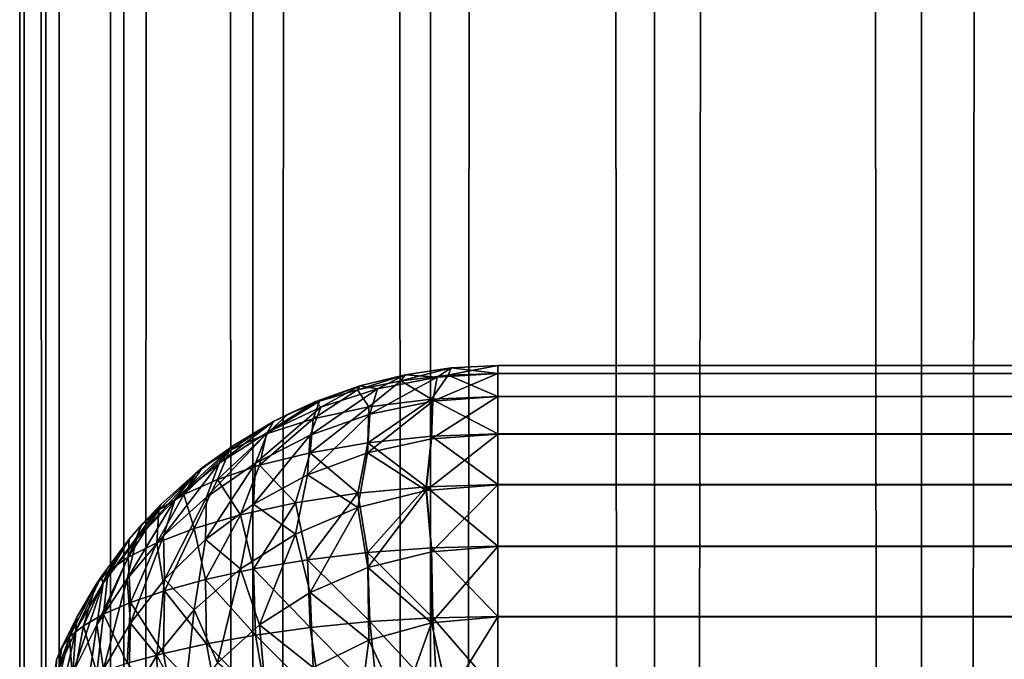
# Model space of a CAD drawing. Extents: x -265 to 265, y 0 to 1027.
# Tile 50 of 256: x -265 to -260.88, y 173.77 to 176.45. Entities that reach past the tile are written whole.
import ezdxf

# ---------------------------------------------------------------- set-up
doc = ezdxf.new("R2010")
doc.units = 0
doc.header["$LTSCALE"] = 65.185185
for name, color, linetype in [('159', 7, 'CONTINUOUS'), ('165', 7, 'CONTINUOUS'), ('166', 7, 'CONTINUOUS'), ('168', 7, 'CONTINUOUS'), ('177', 7, 'CONTINUOUS'), ('182', 7, 'CONTINUOUS'), ('211', 7, 'CONTINUOUS'), ('212', 7, 'CONTINUOUS')]:
    doc.layers.add(name, color=color, linetype=linetype)

msp = doc.modelspace()

# ---------------------------------------------------------------- linework, layer by layer
at = {"layer": '159', "color": 7, "linetype": 'CONTINUOUS'}
for points in [[(-263, 174.9673, 16.3683), (-263, 175, 16.7), (263, 174.9677, 16.3703), (-263, 174.9673, 16.3683)], [(263, 174.9677, 16.3703), (-263, 175, 16.7), (263, 175, 16.7), (263, 174.9677, 16.3703)], [(263, 174.8712, 16.051), (-263, 174.9673, 16.3683), (263, 174.9677, 16.3703), (263, 174.8712, 16.051)], [(-263, 174.8705, 16.0491), (-263, 174.9673, 16.3683), (263, 174.8712, 16.051), (-263, 174.8705, 16.0491)], [(263, 174.7142, 15.7566), (-263, 174.8705, 16.0491), (263, 174.8712, 16.051), (263, 174.7142, 15.7566)], [(-263, 174.7131, 15.755), (-263, 174.8705, 16.0491), (263, 174.7142, 15.7566), (-263, 174.7131, 15.755)], [(263, 174.5028, 15.4986), (-263, 174.7131, 15.755), (263, 174.7142, 15.7566), (263, 174.5028, 15.4986)], [(-263, 174.5014, 15.4972), (-263, 174.7131, 15.755), (263, 174.5028, 15.4986), (-263, 174.5014, 15.4972)], [(263, 174.245, 15.2869), (-263, 174.5014, 15.4972), (263, 174.5028, 15.4986), (263, 174.245, 15.2869)], [(-263, 174.2434, 15.2858), (-263, 174.5014, 15.4972), (263, 174.245, 15.2869), (-263, 174.2434, 15.2858)], [(263, 173.9509, 15.1295), (-263, 174.2434, 15.2858), (263, 174.245, 15.2869), (263, 173.9509, 15.1295)], [(-263, 173.949, 15.1288), (-263, 174.2434, 15.2858), (263, 173.9509, 15.1295), (-263, 173.949, 15.1288)], [(263, 173.6317, 15.0327), (-263, 173.949, 15.1288), (263, 173.9509, 15.1295), (263, 173.6317, 15.0327)], [(-263, 173.6297, 15.0323), (-263, 173.949, 15.1288), (263, 173.6317, 15.0327), (-263, 173.6297, 15.0323)]]:
    msp.add_3dface(points, dxfattribs=at)
at = {"layer": '165', "color": 7, "linetype": 'CONTINUOUS'}
for points in [[(-263, 175, 23.3), (-263, 174.9677, 23.6297), (263, 175, 23.3), (-263, 175, 23.3)], [(263, 175, 23.3), (-263, 174.9677, 23.6297), (263, 174.9673, 23.6317), (263, 175, 23.3)], [(-263, 174.9677, 23.6297), (-263, 174.8712, 23.949), (263, 174.9673, 23.6317), (-263, 174.9677, 23.6297)], [(263, 174.9673, 23.6317), (-263, 174.8712, 23.949), (263, 174.8705, 23.9509), (263, 174.9673, 23.6317)], [(-263, 174.8712, 23.949), (-263, 174.7142, 24.2434), (263, 174.8705, 23.9509), (-263, 174.8712, 23.949)], [(263, 174.8705, 23.9509), (-263, 174.7142, 24.2434), (263, 174.7131, 24.245), (263, 174.8705, 23.9509)], [(-263, 174.7142, 24.2434), (-263, 174.5028, 24.5014), (263, 174.7131, 24.245), (-263, 174.7142, 24.2434)], [(263, 174.7131, 24.245), (-263, 174.5028, 24.5014), (263, 174.5014, 24.5028), (263, 174.7131, 24.245)], [(-263, 174.5028, 24.5014), (-263, 174.245, 24.7131), (263, 174.5014, 24.5028), (-263, 174.5028, 24.5014)], [(263, 174.5014, 24.5028), (-263, 174.245, 24.7131), (263, 174.2434, 24.7142), (263, 174.5014, 24.5028)], [(-263, 174.245, 24.7131), (-263, 173.9509, 24.8705), (263, 174.2434, 24.7142), (-263, 174.245, 24.7131)], [(263, 174.2434, 24.7142), (-263, 173.9509, 24.8705), (263, 173.949, 24.8712), (263, 174.2434, 24.7142)], [(-263, 173.9509, 24.8705), (-263, 173.6317, 24.9673), (263, 173.949, 24.8712), (-263, 173.9509, 24.8705)], [(263, 173.949, 24.8712), (-263, 173.6317, 24.9673), (263, 173.6297, 24.9677), (263, 173.949, 24.8712)]]:
    msp.add_3dface(points, dxfattribs=at)
at = {"layer": '166', "color": 7, "linetype": 'CONTINUOUS'}
for points in [[(263, 175, 16.7), (-263, 175, 16.7), (263, 175, 23.3), (263, 175, 16.7)], [(-263, 175, 16.7), (-263, 175, 23.3), (263, 175, 23.3), (-263, 175, 16.7)]]:
    msp.add_3dface(points, dxfattribs=at)
at = {"layer": '168', "color": 7, "linetype": 'CONTINUOUS'}
for points in [[(-263.1945, 174.9905, 16.7014), (-263.3875, 174.9621, 16.7057), (-263.1945, 174.9905, 23.2986), (-263.1945, 174.9905, 16.7014)], [(-263.1945, 174.9905, 23.2986), (-263.3875, 174.9621, 16.7057), (-263.3875, 174.9621, 23.2943), (-263.1945, 174.9905, 23.2986)], [(-263, 175, 23.3), (-263, 175, 16.7), (-263.1945, 174.9905, 16.7014), (-263, 175, 23.3)], [(-263, 175, 23.3), (-263.1945, 174.9905, 16.7014), (-263.1945, 174.9905, 23.2986), (-263, 175, 23.3)], [(-263.3875, 174.9621, 16.7057), (-263.5768, 174.915, 16.7127), (-263.3875, 174.9621, 23.2943), (-263.3875, 174.9621, 16.7057)], [(-263.3875, 174.9621, 23.2943), (-263.5768, 174.915, 16.7127), (-263.5768, 174.915, 23.2873), (-263.3875, 174.9621, 23.2943)], [(-263.5768, 174.915, 16.7127), (-263.7608, 174.8497, 16.7226), (-263.5768, 174.915, 23.2873), (-263.5768, 174.915, 16.7127)], [(-263.5768, 174.915, 23.2873), (-263.7608, 174.8497, 16.7226), (-263.7608, 174.8497, 23.2774), (-263.5768, 174.915, 23.2873)], [(-263.7608, 174.8497, 16.7226), (-263.9377, 174.7666, 16.735), (-263.7608, 174.8497, 23.2774), (-263.7608, 174.8497, 16.7226)], [(-263.7608, 174.8497, 23.2774), (-263.9377, 174.7666, 16.735), (-263.8774, 174.7973, 23.2696), (-263.7608, 174.8497, 23.2774)], [(-263.8774, 174.7973, 23.2696), (-263.9377, 174.7666, 16.735), (-263.9377, 174.7666, 23.265), (-263.8774, 174.7973, 23.2696)], [(-263.9377, 174.7666, 16.735), (-264.1058, 174.6665, 16.75), (-263.9377, 174.7666, 23.265), (-263.9377, 174.7666, 16.735)], [(-263.9377, 174.7666, 23.265), (-264.1058, 174.6665, 16.75), (-264.1058, 174.6665, 23.25), (-263.9377, 174.7666, 23.265)], [(-264.1058, 174.6665, 16.75), (-264.2635, 174.5503, 16.7675), (-264.1058, 174.6665, 23.25), (-264.1058, 174.6665, 16.75)], [(-264.1058, 174.6665, 23.25), (-264.2635, 174.5503, 16.7675), (-264.2346, 174.5734, 23.236), (-264.1058, 174.6665, 23.25)], [(-264.2346, 174.5734, 23.236), (-264.2635, 174.5503, 16.7675), (-264.2635, 174.5503, 23.2325), (-264.2346, 174.5734, 23.236)], [(-264.2635, 174.5503, 16.7675), (-264.4093, 174.4191, 16.7871), (-264.2635, 174.5503, 23.2325), (-264.2635, 174.5503, 16.7675)], [(-264.2635, 174.5503, 23.2325), (-264.4093, 174.4191, 16.7871), (-264.4093, 174.4191, 23.2129), (-264.2635, 174.5503, 23.2325)], [(-264.4093, 174.4191, 16.7871), (-264.5417, 174.274, 16.8089), (-264.4093, 174.4191, 23.2129), (-264.4093, 174.4191, 16.7871)], [(-264.4093, 174.4191, 23.2129), (-264.5417, 174.274, 16.8089), (-264.4889, 174.3353, 23.2003), (-264.4093, 174.4191, 23.2129)], [(-264.4889, 174.3353, 23.2003), (-264.5417, 174.274, 16.8089), (-264.5417, 174.274, 23.1911), (-264.4889, 174.3353, 23.2003)], [(-264.5417, 174.274, 16.8089), (-264.6594, 174.1164, 16.8325), (-264.5417, 174.274, 23.1911), (-264.5417, 174.274, 16.8089)], [(-264.5417, 174.274, 23.1911), (-264.6594, 174.1164, 16.8325), (-264.6594, 174.1164, 23.1675), (-264.5417, 174.274, 23.1911)], [(-264.6594, 174.1164, 16.8325), (-264.7611, 173.9478, 16.8578), (-264.6594, 174.1164, 23.1675), (-264.6594, 174.1164, 16.8325)], [(-264.6594, 174.1164, 23.1675), (-264.7611, 173.9478, 16.8578), (-264.681, 174.0837, 23.1625), (-264.6594, 174.1164, 23.1675)], [(-264.681, 174.0837, 23.1625), (-264.7611, 173.9478, 16.8578), (-264.7611, 173.9478, 23.1422), (-264.681, 174.0837, 23.1625)], [(-264.7611, 173.9478, 16.8578), (-264.8459, 173.7698, 16.8845), (-264.7611, 173.9478, 23.1422), (-264.7611, 173.9478, 16.8578)], [(-264.7611, 173.9478, 23.1422), (-264.8459, 173.7698, 16.8845), (-264.8232, 173.8221, 23.1233), (-264.7611, 173.9478, 23.1422)], [(-264.8232, 173.8221, 23.1233), (-264.8459, 173.7698, 16.8845), (-264.8459, 173.7698, 23.1155), (-264.8232, 173.8221, 23.1233)]]:
    msp.add_3dface(points, dxfattribs=at)
at = {"layer": '177', "color": 7, "linetype": 'CONTINUOUS'}
for points in [[(-263.3875, 174.9621, 16.7057), (-263.1945, 174.9905, 16.7014), (-263.2541, 174.9512, 16.3722), (-263.3875, 174.9621, 16.7057)], [(-263, 175, 16.7), (-263, 174.9673, 16.3683), (-263.2541, 174.9512, 16.3722), (-263, 175, 16.7)], [(-263.1945, 174.9905, 16.7014), (-263, 175, 16.7), (-263.2541, 174.9512, 16.3722), (-263.1945, 174.9905, 16.7014)], [(-263.5768, 174.915, 16.7127), (-263.3875, 174.9621, 16.7057), (-263.5024, 174.9034, 16.3834), (-263.5768, 174.915, 16.7127)], [(-263.5024, 174.9034, 16.3834), (-263.2541, 174.9512, 16.3722), (-263.5354, 174.7974, 16.0707), (-263.5024, 174.9034, 16.3834)], [(-263.5354, 174.7974, 16.0707), (-263.2541, 174.9512, 16.3722), (-263.2717, 174.852, 16.0547), (-263.5354, 174.7974, 16.0707)], [(-263.5024, 174.9034, 16.3834), (-263.3875, 174.9621, 16.7057), (-263.2541, 174.9512, 16.3722), (-263.5024, 174.9034, 16.3834)], [(-263, 174.9673, 16.3683), (-263, 174.8705, 16.0491), (-263.2717, 174.852, 16.0547), (-263, 174.9673, 16.3683)], [(-263.2541, 174.9512, 16.3722), (-263, 174.9673, 16.3683), (-263.2717, 174.852, 16.0547), (-263.2541, 174.9512, 16.3722)], [(-263.7398, 174.8259, 16.4012), (-263.5024, 174.9034, 16.3834), (-263.7842, 174.7096, 16.0956), (-263.7398, 174.8259, 16.4012)], [(-263.7842, 174.7096, 16.0956), (-263.5024, 174.9034, 16.3834), (-263.5354, 174.7974, 16.0707), (-263.7842, 174.7096, 16.0956)], [(-263.7608, 174.8497, 16.7226), (-263.5768, 174.915, 16.7127), (-263.7398, 174.8259, 16.4012), (-263.7608, 174.8497, 16.7226)], [(-263.7398, 174.8259, 16.4012), (-263.5768, 174.915, 16.7127), (-263.5024, 174.9034, 16.3834), (-263.7398, 174.8259, 16.4012)], [(-263, 174.8705, 16.0491), (-263, 174.7131, 15.755), (-263.2772, 174.6934, 15.7618), (-263, 174.8705, 16.0491)], [(-263.2717, 174.852, 16.0547), (-263, 174.8705, 16.0491), (-263.2772, 174.6934, 15.7618), (-263.2717, 174.852, 16.0547)], [(-263.962, 174.7211, 16.4242), (-263.7398, 174.8259, 16.4012), (-264.0129, 174.5925, 16.1274), (-263.962, 174.7211, 16.4242)], [(-264.0129, 174.5925, 16.1274), (-263.7398, 174.8259, 16.4012), (-263.7842, 174.7096, 16.0956), (-264.0129, 174.5925, 16.1274)], [(-263.9377, 174.7666, 16.735), (-263.7608, 174.8497, 16.7226), (-263.962, 174.7211, 16.4242), (-263.9377, 174.7666, 16.735)], [(-263.962, 174.7211, 16.4242), (-263.7608, 174.8497, 16.7226), (-263.7398, 174.8259, 16.4012), (-263.962, 174.7211, 16.4242)], [(-263.5354, 174.7974, 16.0707), (-263.2717, 174.852, 16.0547), (-263.545, 174.6355, 15.7814), (-263.5354, 174.7974, 16.0707)], [(-263.545, 174.6355, 15.7814), (-263.2717, 174.852, 16.0547), (-263.2772, 174.6934, 15.7618), (-263.545, 174.6355, 15.7814)], [(-263.7842, 174.7096, 16.0956), (-263.5354, 174.7974, 16.0707), (-263.7954, 174.5427, 15.8119), (-263.7842, 174.7096, 16.0956)], [(-263.7954, 174.5427, 15.8119), (-263.5354, 174.7974, 16.0707), (-263.545, 174.6355, 15.7814), (-263.7954, 174.5427, 15.8119)], [(-264.1058, 174.6665, 16.75), (-263.9377, 174.7666, 16.735), (-264.1661, 174.592, 16.4513), (-264.1058, 174.6665, 16.75)], [(-264.1661, 174.592, 16.4513), (-263.9377, 174.7666, 16.735), (-263.962, 174.7211, 16.4242), (-264.1661, 174.592, 16.4513)], [(-264.1661, 174.592, 16.4513), (-263.962, 174.7211, 16.4242), (-264.2181, 174.4504, 16.1641), (-264.1661, 174.592, 16.4513)], [(-264.2181, 174.4504, 16.1641), (-263.962, 174.7211, 16.4242), (-264.0129, 174.5925, 16.1274), (-264.2181, 174.4504, 16.1641)], [(-264.0129, 174.5925, 16.1274), (-263.7842, 174.7096, 16.0956), (-264.0225, 174.4199, 15.8506), (-264.0129, 174.5925, 16.1274)], [(-264.0225, 174.4199, 15.8506), (-263.7842, 174.7096, 16.0956), (-263.7954, 174.5427, 15.8119), (-264.0225, 174.4199, 15.8506)], [(-263, 174.7131, 15.755), (-263, 174.5014, 15.4972), (-263.299, 174.4773, 15.5064), (-263, 174.7131, 15.755)], [(-263.2772, 174.6934, 15.7618), (-263, 174.7131, 15.755), (-263.299, 174.4773, 15.5064), (-263.2772, 174.6934, 15.7618)], [(-264.2635, 174.5503, 16.7675), (-264.1058, 174.6665, 16.75), (-264.3498, 174.4418, 16.4815), (-264.2635, 174.5503, 16.7675)], [(-264.3498, 174.4418, 16.4815), (-264.1058, 174.6665, 16.75), (-264.1661, 174.592, 16.4513), (-264.3498, 174.4418, 16.4815)], [(-263.545, 174.6355, 15.7814), (-263.2772, 174.6934, 15.7618), (-263.299, 174.4773, 15.5064), (-263.545, 174.6355, 15.7814)], [(-263.7954, 174.5427, 15.8119), (-263.545, 174.6355, 15.7814), (-263.5848, 174.4069, 15.5329), (-263.7954, 174.5427, 15.8119)], [(-263.5848, 174.4069, 15.5329), (-263.545, 174.6355, 15.7814), (-263.299, 174.4773, 15.5064), (-263.5848, 174.4069, 15.5329)], [(-264.3498, 174.4418, 16.4815), (-264.1661, 174.592, 16.4513), (-264.3978, 174.2877, 16.2037), (-264.3498, 174.4418, 16.4815)], [(-264.3978, 174.2877, 16.2037), (-264.1661, 174.592, 16.4513), (-264.2181, 174.4504, 16.1641), (-264.3978, 174.2877, 16.2037)], [(-264.2181, 174.4504, 16.1641), (-264.0129, 174.5925, 16.1274), (-264.2226, 174.2722, 15.895), (-264.2181, 174.4504, 16.1641)], [(-264.2226, 174.2722, 15.895), (-264.0129, 174.5925, 16.1274), (-264.0225, 174.4199, 15.8506), (-264.2226, 174.2722, 15.895)], [(-264.4093, 174.4191, 16.7871), (-264.2635, 174.5503, 16.7675), (-264.5116, 174.2734, 16.5138), (-264.4093, 174.4191, 16.7871)], [(-264.5116, 174.2734, 16.5138), (-264.2635, 174.5503, 16.7675), (-264.3498, 174.4418, 16.4815), (-264.5116, 174.2734, 16.5138)], [(-264.0225, 174.4199, 15.8506), (-263.7954, 174.5427, 15.8119), (-263.8463, 174.2955, 15.5737), (-264.0225, 174.4199, 15.8506)], [(-263.8463, 174.2955, 15.5737), (-263.7954, 174.5427, 15.8119), (-263.5848, 174.4069, 15.5329), (-263.8463, 174.2955, 15.5737)], [(-263.299, 174.4773, 15.5064), (-263, 174.5014, 15.4972), (-263.2777, 174.2209, 15.2952), (-263.299, 174.4773, 15.5064)], [(-263, 174.5014, 15.4972), (-263, 174.2434, 15.2858), (-263.2777, 174.2209, 15.2952), (-263, 174.5014, 15.4972)], [(-264.3978, 174.2877, 16.2037), (-264.2181, 174.4504, 16.1641), (-264.3939, 174.105, 15.9424), (-264.3978, 174.2877, 16.2037)], [(-264.3939, 174.105, 15.9424), (-264.2181, 174.4504, 16.1641), (-264.2226, 174.2722, 15.895), (-264.3939, 174.105, 15.9424)], [(-263.5848, 174.4069, 15.5329), (-263.299, 174.4773, 15.5064), (-263.5429, 174.1554, 15.3223), (-263.5848, 174.4069, 15.5329)], [(-263.5429, 174.1554, 15.3223), (-263.299, 174.4773, 15.5064), (-263.2777, 174.2209, 15.2952), (-263.5429, 174.1554, 15.3223)], [(-264.5417, 174.274, 16.8089), (-264.4093, 174.4191, 16.7871), (-264.6503, 174.0899, 16.5475), (-264.5417, 174.274, 16.8089)], [(-264.6503, 174.0899, 16.5475), (-264.4093, 174.4191, 16.7871), (-264.5116, 174.2734, 16.5138), (-264.6503, 174.0899, 16.5475)], [(-264.5116, 174.2734, 16.5138), (-264.3498, 174.4418, 16.4815), (-264.551, 174.1084, 16.245), (-264.5116, 174.2734, 16.5138)], [(-264.551, 174.1084, 16.245), (-264.3498, 174.4418, 16.4815), (-264.3978, 174.2877, 16.2037), (-264.551, 174.1084, 16.245)], [(-264.2226, 174.2722, 15.895), (-264.0225, 174.4199, 15.8506), (-264.0759, 174.1502, 15.6245), (-264.2226, 174.2722, 15.895)], [(-264.0759, 174.1502, 15.6245), (-264.0225, 174.4199, 15.8506), (-263.8463, 174.2955, 15.5737), (-264.0759, 174.1502, 15.6245)], [(-263.8463, 174.2955, 15.5737), (-263.5848, 174.4069, 15.5329), (-263.7849, 174.0516, 15.3642), (-263.8463, 174.2955, 15.5737)], [(-263.7849, 174.0516, 15.3642), (-263.5848, 174.4069, 15.5329), (-263.5429, 174.1554, 15.3223), (-263.7849, 174.0516, 15.3642)], [(-264.551, 174.1084, 16.245), (-264.3978, 174.2877, 16.2037), (-264.5358, 173.923, 15.9912), (-264.551, 174.1084, 16.245)], [(-264.5358, 173.923, 15.9912), (-264.3978, 174.2877, 16.2037), (-264.3939, 174.105, 15.9424), (-264.5358, 173.923, 15.9912)], [(-264.0759, 174.1502, 15.6245), (-263.8463, 174.2955, 15.5737), (-263.9962, 173.9163, 15.417), (-264.0759, 174.1502, 15.6245)], [(-263.9962, 173.9163, 15.417), (-263.8463, 174.2955, 15.5737), (-263.7849, 174.0516, 15.3642), (-263.9962, 173.9163, 15.417)], [(-264.6503, 174.0899, 16.5475), (-264.5116, 174.2734, 16.5138), (-264.6775, 173.9164, 16.2868), (-264.6503, 174.0899, 16.5475)], [(-264.6775, 173.9164, 16.2868), (-264.5116, 174.2734, 16.5138), (-264.551, 174.1084, 16.245), (-264.6775, 173.9164, 16.2868)], [(-264.6594, 174.1164, 16.8325), (-264.5417, 174.274, 16.8089), (-264.6503, 174.0899, 16.5475), (-264.6594, 174.1164, 16.8325)], [(-264.3939, 174.105, 15.9424), (-264.2226, 174.2722, 15.895), (-264.2695, 173.9786, 15.6816), (-264.3939, 174.105, 15.9424)], [(-264.2695, 173.9786, 15.6816), (-264.2226, 174.2722, 15.895), (-264.0759, 174.1502, 15.6245), (-264.2695, 173.9786, 15.6816)], [(-263.2777, 174.2209, 15.2952), (-263, 174.2434, 15.2858), (-263.2774, 173.924, 15.1402), (-263.2777, 174.2209, 15.2952)], [(-263, 174.2434, 15.2858), (-263, 173.949, 15.1288), (-263.2774, 173.924, 15.1402), (-263, 174.2434, 15.2858)], [(-263.5429, 174.1554, 15.3223), (-263.2777, 174.2209, 15.2952), (-263.2774, 173.924, 15.1402), (-263.5429, 174.1554, 15.3223)], [(-264.2695, 173.9786, 15.6816), (-264.0759, 174.1502, 15.6245), (-264.1729, 173.7569, 15.4766), (-264.2695, 173.9786, 15.6816)], [(-264.1729, 173.7569, 15.4766), (-264.0759, 174.1502, 15.6245), (-263.9962, 173.9163, 15.417), (-264.1729, 173.7569, 15.4766)], [(-263.7849, 174.0516, 15.3642), (-263.5429, 174.1554, 15.3223), (-263.539, 173.8511, 15.173), (-263.7849, 174.0516, 15.3642)], [(-263.539, 173.8511, 15.173), (-263.5429, 174.1554, 15.3223), (-263.2774, 173.924, 15.1402), (-263.539, 173.8511, 15.173)], [(-264.7653, 173.8941, 16.5823), (-264.6503, 174.0899, 16.5475), (-264.7774, 173.7148, 16.3285), (-264.7653, 173.8941, 16.5823)], [(-264.7774, 173.7148, 16.3285), (-264.6503, 174.0899, 16.5475), (-264.6775, 173.9164, 16.2868), (-264.7774, 173.7148, 16.3285)], [(-264.7611, 173.9478, 16.8578), (-264.6594, 174.1164, 16.8325), (-264.7653, 173.8941, 16.5823), (-264.7611, 173.9478, 16.8578)], [(-264.7653, 173.8941, 16.5823), (-264.6594, 174.1164, 16.8325), (-264.6503, 174.0899, 16.5475), (-264.7653, 173.8941, 16.5823)], [(-264.6775, 173.9164, 16.2868), (-264.551, 174.1084, 16.245), (-264.6488, 173.7304, 16.04), (-264.6775, 173.9164, 16.2868)], [(-264.6488, 173.7304, 16.04), (-264.551, 174.1084, 16.245), (-264.5358, 173.923, 15.9912), (-264.6488, 173.7304, 16.04)], [(-264.5358, 173.923, 15.9912), (-264.3939, 174.105, 15.9424), (-264.4259, 173.7882, 15.7414), (-264.5358, 173.923, 15.9912)], [(-264.4259, 173.7882, 15.7414), (-264.3939, 174.105, 15.9424), (-264.2695, 173.9786, 15.6816), (-264.4259, 173.7882, 15.7414)], [(-263.9962, 173.9163, 15.417), (-263.7849, 174.0516, 15.3642), (-263.772, 173.737, 15.2231), (-263.9962, 173.9163, 15.417)], [(-263.772, 173.737, 15.2231), (-263.7849, 174.0516, 15.3642), (-263.539, 173.8511, 15.173), (-263.772, 173.737, 15.2231)], [(-264.4259, 173.7882, 15.7414), (-264.2695, 173.9786, 15.6816), (-264.3134, 173.5806, 15.5395), (-264.4259, 173.7882, 15.7414)], [(-264.3134, 173.5806, 15.5395), (-264.2695, 173.9786, 15.6816), (-264.1729, 173.7569, 15.4766), (-264.3134, 173.5806, 15.5395)], [(-264.8459, 173.7698, 16.8845), (-264.7611, 173.9478, 16.8578), (-264.8561, 173.6887, 16.6175), (-264.8459, 173.7698, 16.8845)], [(-264.8561, 173.6887, 16.6175), (-264.7611, 173.9478, 16.8578), (-264.7653, 173.8941, 16.5823), (-264.8561, 173.6887, 16.6175)], [(-264.7774, 173.7148, 16.3285), (-264.6775, 173.9164, 16.2868), (-264.7337, 173.5308, 16.0879), (-264.7774, 173.7148, 16.3285)], [(-264.7337, 173.5308, 16.0879), (-264.6775, 173.9164, 16.2868), (-264.6488, 173.7304, 16.04), (-264.7337, 173.5308, 16.0879)], [(-264.6488, 173.7304, 16.04), (-264.5358, 173.923, 15.9912), (-264.5456, 173.5853, 15.8016), (-264.6488, 173.7304, 16.04)], [(-264.5456, 173.5853, 15.8016), (-264.5358, 173.923, 15.9912), (-264.4259, 173.7882, 15.7414), (-264.5456, 173.5853, 15.8016)], [(-264.1729, 173.7569, 15.4766), (-263.9962, 173.9163, 15.417), (-263.9678, 173.5905, 15.2855), (-264.1729, 173.7569, 15.4766)], [(-263.9678, 173.5905, 15.2855), (-263.9962, 173.9163, 15.417), (-263.772, 173.737, 15.2231), (-263.9678, 173.5905, 15.2855)], [(-263.539, 173.8511, 15.173), (-263.2774, 173.924, 15.1402), (-263.4057, 173.5656, 15.0638), (-263.539, 173.8511, 15.173)], [(-263.4057, 173.5656, 15.0638), (-263.2774, 173.924, 15.1402), (-263.2074, 173.6134, 15.0403), (-263.4057, 173.5656, 15.0638)], [(-263.2774, 173.924, 15.1402), (-263, 173.949, 15.1288), (-263.2074, 173.6134, 15.0403), (-263.2774, 173.924, 15.1402)], [(-263, 173.949, 15.1288), (-263, 173.6297, 15.0323), (-263.2074, 173.6134, 15.0403), (-263, 173.949, 15.1288)], [(-264.8561, 173.6887, 16.6175), (-264.7653, 173.8941, 16.5823), (-264.8512, 173.5069, 16.3695), (-264.8561, 173.6887, 16.6175)], [(-264.8512, 173.5069, 16.3695), (-264.7653, 173.8941, 16.5823), (-264.7774, 173.7148, 16.3285), (-264.8512, 173.5069, 16.3695)], [(-263.772, 173.737, 15.2231), (-263.539, 173.8511, 15.173), (-263.5873, 173.4896, 15.1007), (-263.772, 173.737, 15.2231)], [(-263.5873, 173.4896, 15.1007), (-263.539, 173.8511, 15.173), (-263.4057, 173.5656, 15.0638), (-263.5873, 173.4896, 15.1007)], [(-264.5456, 173.5853, 15.8016), (-264.4259, 173.7882, 15.7414), (-264.4184, 173.3936, 15.603), (-264.5456, 173.5853, 15.8016)], [(-264.4184, 173.3936, 15.603), (-264.4259, 173.7882, 15.7414), (-264.3134, 173.5806, 15.5395), (-264.4184, 173.3936, 15.603)]]:
    msp.add_3dface(points, dxfattribs=at)
at = {"layer": '182', "color": 7, "linetype": 'CONTINUOUS'}
for points in [[(-263.1945, 174.9905, 23.2986), (-263.3875, 174.9621, 23.2943), (-263.4057, 174.9362, 23.5656), (-263.1945, 174.9905, 23.2986)], [(-263.1945, 174.9905, 23.2986), (-263.4057, 174.9362, 23.5656), (-263.2074, 174.9597, 23.6134), (-263.1945, 174.9905, 23.2986)], [(-263, 174.9677, 23.6297), (-263.1945, 174.9905, 23.2986), (-263.2074, 174.9597, 23.6134), (-263, 174.9677, 23.6297)], [(-263, 174.9677, 23.6297), (-263, 175, 23.3), (-263.1945, 174.9905, 23.2986), (-263, 174.9677, 23.6297)], [(-263.3875, 174.9621, 23.2943), (-263.5768, 174.915, 23.2873), (-263.5873, 174.8993, 23.4896), (-263.3875, 174.9621, 23.2943)], [(-263.3875, 174.9621, 23.2943), (-263.5873, 174.8993, 23.4896), (-263.4057, 174.9362, 23.5656), (-263.3875, 174.9621, 23.2943)], [(-263.4057, 174.9362, 23.5656), (-263.2774, 174.8598, 23.924), (-263.2074, 174.9597, 23.6134), (-263.4057, 174.9362, 23.5656)], [(-263.2774, 174.8598, 23.924), (-263, 174.8712, 23.949), (-263.2074, 174.9597, 23.6134), (-263.2774, 174.8598, 23.924)], [(-263, 174.8712, 23.949), (-263, 174.9677, 23.6297), (-263.2074, 174.9597, 23.6134), (-263, 174.8712, 23.949)], [(-263.5768, 174.915, 23.2873), (-263.7608, 174.8497, 23.2774), (-263.746, 174.8518, 23.3899), (-263.5768, 174.915, 23.2873)], [(-263.5768, 174.915, 23.2873), (-263.746, 174.8518, 23.3899), (-263.5873, 174.8993, 23.4896), (-263.5768, 174.915, 23.2873)], [(-263.5873, 174.8993, 23.4896), (-263.539, 174.827, 23.8511), (-263.4057, 174.9362, 23.5656), (-263.5873, 174.8993, 23.4896)], [(-263.539, 174.827, 23.8511), (-263.2774, 174.8598, 23.924), (-263.4057, 174.9362, 23.5656), (-263.539, 174.827, 23.8511)], [(-263.772, 174.7769, 23.737), (-263.539, 174.827, 23.8511), (-263.5873, 174.8993, 23.4896), (-263.772, 174.7769, 23.737)], [(-263.746, 174.8518, 23.3899), (-263.772, 174.7769, 23.737), (-263.5873, 174.8993, 23.4896), (-263.746, 174.8518, 23.3899)], [(-263, 174.7142, 24.2434), (-263, 174.8712, 23.949), (-263.2774, 174.8598, 23.924), (-263, 174.7142, 24.2434)], [(-263.8774, 174.7973, 23.2696), (-263.9678, 174.7145, 23.5905), (-263.746, 174.8518, 23.3899), (-263.8774, 174.7973, 23.2696)], [(-263.9678, 174.7145, 23.5905), (-263.772, 174.7769, 23.737), (-263.746, 174.8518, 23.3899), (-263.9678, 174.7145, 23.5905)], [(-263.7608, 174.8497, 23.2774), (-263.8774, 174.7973, 23.2696), (-263.746, 174.8518, 23.3899), (-263.7608, 174.8497, 23.2774)], [(-263.7849, 174.6358, 24.0516), (-263.5429, 174.6777, 24.1554), (-263.539, 174.827, 23.8511), (-263.7849, 174.6358, 24.0516)], [(-263.772, 174.7769, 23.737), (-263.7849, 174.6358, 24.0516), (-263.539, 174.827, 23.8511), (-263.772, 174.7769, 23.737)], [(-263.5429, 174.6777, 24.1554), (-263.2777, 174.7048, 24.2209), (-263.2774, 174.8598, 23.924), (-263.5429, 174.6777, 24.1554)], [(-263.539, 174.827, 23.8511), (-263.5429, 174.6777, 24.1554), (-263.2774, 174.8598, 23.924), (-263.539, 174.827, 23.8511)], [(-263.2777, 174.7048, 24.2209), (-263, 174.7142, 24.2434), (-263.2774, 174.8598, 23.924), (-263.2777, 174.7048, 24.2209)], [(-263.8774, 174.7973, 23.2696), (-263.9377, 174.7666, 23.265), (-263.9678, 174.7145, 23.5905), (-263.8774, 174.7973, 23.2696)], [(-263.9377, 174.7666, 23.265), (-264.1058, 174.6665, 23.25), (-264.1224, 174.6451, 23.4209), (-263.9377, 174.7666, 23.265)], [(-263.9377, 174.7666, 23.265), (-264.1224, 174.6451, 23.4209), (-263.9678, 174.7145, 23.5905), (-263.9377, 174.7666, 23.265)], [(-263.9962, 174.583, 23.9163), (-263.7849, 174.6358, 24.0516), (-263.772, 174.7769, 23.737), (-263.9962, 174.583, 23.9163)], [(-263.9678, 174.7145, 23.5905), (-263.9962, 174.583, 23.9163), (-263.772, 174.7769, 23.737), (-263.9678, 174.7145, 23.5905)], [(-264.1729, 174.5234, 23.7569), (-263.9962, 174.583, 23.9163), (-263.9678, 174.7145, 23.5905), (-264.1729, 174.5234, 23.7569)], [(-264.1224, 174.6451, 23.4209), (-264.1729, 174.5234, 23.7569), (-263.9678, 174.7145, 23.5905), (-264.1224, 174.6451, 23.4209)], [(-263.5429, 174.6777, 24.1554), (-263.299, 174.4936, 24.4773), (-263.2777, 174.7048, 24.2209), (-263.5429, 174.6777, 24.1554)], [(-263.299, 174.4936, 24.4773), (-263, 174.5028, 24.5014), (-263.2777, 174.7048, 24.2209), (-263.299, 174.4936, 24.4773)], [(-263, 174.5028, 24.5014), (-263, 174.7142, 24.2434), (-263.2777, 174.7048, 24.2209), (-263, 174.5028, 24.5014)], [(-264.1058, 174.6665, 23.25), (-264.2346, 174.5734, 23.236), (-264.1224, 174.6451, 23.4209), (-264.1058, 174.6665, 23.25)], [(-263.7849, 174.6358, 24.0516), (-263.5848, 174.4671, 24.4069), (-263.5429, 174.6777, 24.1554), (-263.7849, 174.6358, 24.0516)], [(-263.5848, 174.4671, 24.4069), (-263.299, 174.4936, 24.4773), (-263.5429, 174.6777, 24.1554), (-263.5848, 174.4671, 24.4069)], [(-264.2346, 174.5734, 23.236), (-264.3134, 174.4605, 23.5806), (-264.1224, 174.6451, 23.4209), (-264.2346, 174.5734, 23.236)], [(-264.3134, 174.4605, 23.5806), (-264.1729, 174.5234, 23.7569), (-264.1224, 174.6451, 23.4209), (-264.3134, 174.4605, 23.5806)], [(-263.9962, 174.583, 23.9163), (-263.8463, 174.4263, 24.2955), (-263.7849, 174.6358, 24.0516), (-263.9962, 174.583, 23.9163)], [(-263.8463, 174.4263, 24.2955), (-263.5848, 174.4671, 24.4069), (-263.7849, 174.6358, 24.0516), (-263.8463, 174.4263, 24.2955)], [(-264.2346, 174.5734, 23.236), (-264.2635, 174.5503, 23.2325), (-264.3134, 174.4605, 23.5806), (-264.2346, 174.5734, 23.236)], [(-264.1729, 174.5234, 23.7569), (-264.0759, 174.3755, 24.1502), (-263.9962, 174.583, 23.9163), (-264.1729, 174.5234, 23.7569)], [(-264.0759, 174.3755, 24.1502), (-263.8463, 174.4263, 24.2955), (-263.9962, 174.583, 23.9163), (-264.0759, 174.3755, 24.1502)], [(-264.2635, 174.5503, 23.2325), (-264.4093, 174.4191, 23.2129), (-264.4184, 174.397, 23.3936), (-264.2635, 174.5503, 23.2325)], [(-264.2635, 174.5503, 23.2325), (-264.4184, 174.397, 23.3936), (-264.3134, 174.4605, 23.5806), (-264.2635, 174.5503, 23.2325)], [(-264.3134, 174.4605, 23.5806), (-264.2695, 174.3184, 23.9786), (-264.1729, 174.5234, 23.7569), (-264.3134, 174.4605, 23.5806)], [(-264.2695, 174.3184, 23.9786), (-264.0759, 174.3755, 24.1502), (-264.1729, 174.5234, 23.7569), (-264.2695, 174.3184, 23.9786)], [(-263.5848, 174.4671, 24.4069), (-263.545, 174.2186, 24.6355), (-263.299, 174.4936, 24.4773), (-263.5848, 174.4671, 24.4069)], [(-263.545, 174.2186, 24.6355), (-263.2772, 174.2382, 24.6934), (-263.299, 174.4936, 24.4773), (-263.545, 174.2186, 24.6355)], [(-263, 174.245, 24.7131), (-263, 174.5028, 24.5014), (-263.299, 174.4936, 24.4773), (-263, 174.245, 24.7131)], [(-263.2772, 174.2382, 24.6934), (-263, 174.245, 24.7131), (-263.299, 174.4936, 24.4773), (-263.2772, 174.2382, 24.6934)], [(-264.4259, 174.2586, 23.7882), (-264.2695, 174.3184, 23.9786), (-264.3134, 174.4605, 23.5806), (-264.4259, 174.2586, 23.7882)], [(-264.4184, 174.397, 23.3936), (-264.4259, 174.2586, 23.7882), (-264.3134, 174.4605, 23.5806), (-264.4184, 174.397, 23.3936)], [(-263.8463, 174.4263, 24.2955), (-263.7954, 174.1881, 24.5427), (-263.5848, 174.4671, 24.4069), (-263.8463, 174.4263, 24.2955)], [(-263.7954, 174.1881, 24.5427), (-263.545, 174.2186, 24.6355), (-263.5848, 174.4671, 24.4069), (-263.7954, 174.1881, 24.5427)], [(-264.4093, 174.4191, 23.2129), (-264.4889, 174.3353, 23.2003), (-264.4184, 174.397, 23.3936), (-264.4093, 174.4191, 23.2129)], [(-264.0759, 174.3755, 24.1502), (-264.0225, 174.1494, 24.4199), (-263.8463, 174.4263, 24.2955), (-264.0759, 174.3755, 24.1502)], [(-264.0225, 174.1494, 24.4199), (-263.7954, 174.1881, 24.5427), (-263.8463, 174.4263, 24.2955), (-264.0225, 174.1494, 24.4199)], [(-264.4889, 174.3353, 23.2003), (-264.5456, 174.1984, 23.5853), (-264.4184, 174.397, 23.3936), (-264.4889, 174.3353, 23.2003)], [(-264.5456, 174.1984, 23.5853), (-264.4259, 174.2586, 23.7882), (-264.4184, 174.397, 23.3936), (-264.5456, 174.1984, 23.5853)], [(-264.2695, 174.3184, 23.9786), (-264.2226, 174.105, 24.2722), (-264.0759, 174.3755, 24.1502), (-264.2695, 174.3184, 23.9786)], [(-264.2226, 174.105, 24.2722), (-264.0225, 174.1494, 24.4199), (-264.0759, 174.3755, 24.1502), (-264.2226, 174.105, 24.2722)], [(-264.4889, 174.3353, 23.2003), (-264.5417, 174.274, 23.1911), (-264.5456, 174.1984, 23.5853), (-264.4889, 174.3353, 23.2003)], [(-264.4259, 174.2586, 23.7882), (-264.3939, 174.0576, 24.105), (-264.2695, 174.3184, 23.9786), (-264.4259, 174.2586, 23.7882)], [(-264.3939, 174.0576, 24.105), (-264.2226, 174.105, 24.2722), (-264.2695, 174.3184, 23.9786), (-264.3939, 174.0576, 24.105)], [(-264.5417, 174.274, 23.1911), (-264.6594, 174.1164, 23.1675), (-264.63, 174.1396, 23.3753), (-264.5417, 174.274, 23.1911)], [(-264.5417, 174.274, 23.1911), (-264.63, 174.1396, 23.3753), (-264.5456, 174.1984, 23.5853), (-264.5417, 174.274, 23.1911)], [(-264.5456, 174.1984, 23.5853), (-264.5358, 174.0088, 23.923), (-264.4259, 174.2586, 23.7882), (-264.5456, 174.1984, 23.5853)], [(-264.5358, 174.0088, 23.923), (-264.3939, 174.0576, 24.105), (-264.4259, 174.2586, 23.7882), (-264.5358, 174.0088, 23.923)], [(-263, 173.9509, 24.8705), (-263, 174.245, 24.7131), (-263.2772, 174.2382, 24.6934), (-263, 173.9509, 24.8705)], [(-263.7954, 174.1881, 24.5427), (-263.5354, 173.9293, 24.7974), (-263.545, 174.2186, 24.6355), (-263.7954, 174.1881, 24.5427)], [(-263.545, 174.2186, 24.6355), (-263.2717, 173.9453, 24.852), (-263.2772, 174.2382, 24.6934), (-263.545, 174.2186, 24.6355)], [(-263.5354, 173.9293, 24.7974), (-263.2717, 173.9453, 24.852), (-263.545, 174.2186, 24.6355), (-263.5354, 173.9293, 24.7974)], [(-263.2717, 173.9453, 24.852), (-263, 173.9509, 24.8705), (-263.2772, 174.2382, 24.6934), (-263.2717, 173.9453, 24.852)], [(-264.6488, 173.96, 23.7304), (-264.5358, 174.0088, 23.923), (-264.5456, 174.1984, 23.5853), (-264.6488, 173.96, 23.7304)], [(-264.63, 174.1396, 23.3753), (-264.6488, 173.96, 23.7304), (-264.5456, 174.1984, 23.5853), (-264.63, 174.1396, 23.3753)], [(-264.0225, 174.1494, 24.4199), (-263.7842, 173.9044, 24.7096), (-263.7954, 174.1881, 24.5427), (-264.0225, 174.1494, 24.4199)], [(-263.7842, 173.9044, 24.7096), (-263.5354, 173.9293, 24.7974), (-263.7954, 174.1881, 24.5427), (-263.7842, 173.9044, 24.7096)], [(-264.681, 174.0837, 23.1625), (-264.7337, 173.9121, 23.5308), (-264.63, 174.1396, 23.3753), (-264.681, 174.0837, 23.1625)], [(-264.7337, 173.9121, 23.5308), (-264.6488, 173.96, 23.7304), (-264.63, 174.1396, 23.3753), (-264.7337, 173.9121, 23.5308)], [(-264.6594, 174.1164, 23.1675), (-264.681, 174.0837, 23.1625), (-264.63, 174.1396, 23.3753), (-264.6594, 174.1164, 23.1675)], [(-264.2226, 174.105, 24.2722), (-264.0129, 173.8726, 24.5925), (-264.0225, 174.1494, 24.4199), (-264.2226, 174.105, 24.2722)], [(-264.0129, 173.8726, 24.5925), (-263.7842, 173.9044, 24.7096), (-264.0225, 174.1494, 24.4199), (-264.0129, 173.8726, 24.5925)], [(-264.681, 174.0837, 23.1625), (-264.7611, 173.9478, 23.1422), (-264.7915, 173.8659, 23.3277), (-264.681, 174.0837, 23.1625)], [(-264.681, 174.0837, 23.1625), (-264.7915, 173.8659, 23.3277), (-264.7337, 173.9121, 23.5308), (-264.681, 174.0837, 23.1625)], [(-264.3939, 174.0576, 24.105), (-264.2181, 173.8359, 24.4504), (-264.2226, 174.105, 24.2722), (-264.3939, 174.0576, 24.105)], [(-264.2181, 173.8359, 24.4504), (-264.0129, 173.8726, 24.5925), (-264.2226, 174.105, 24.2722), (-264.2181, 173.8359, 24.4504)], [(-264.5358, 174.0088, 23.923), (-264.3978, 173.7963, 24.2877), (-264.3939, 174.0576, 24.105), (-264.5358, 174.0088, 23.923)], [(-264.3978, 173.7963, 24.2877), (-264.2181, 173.8359, 24.4504), (-264.3939, 174.0576, 24.105), (-264.3978, 173.7963, 24.2877)], [(-264.6488, 173.96, 23.7304), (-264.551, 173.755, 24.1084), (-264.5358, 174.0088, 23.923), (-264.6488, 173.96, 23.7304)], [(-264.551, 173.755, 24.1084), (-264.3978, 173.7963, 24.2877), (-264.5358, 174.0088, 23.923), (-264.551, 173.755, 24.1084)], [(-264.7337, 173.9121, 23.5308), (-264.6775, 173.7132, 23.9164), (-264.6488, 173.96, 23.7304), (-264.7337, 173.9121, 23.5308)], [(-264.6775, 173.7132, 23.9164), (-264.551, 173.755, 24.1084), (-264.6488, 173.96, 23.7304), (-264.6775, 173.7132, 23.9164)], [(-264.7611, 173.9478, 23.1422), (-264.8232, 173.8221, 23.1233), (-264.7915, 173.8659, 23.3277), (-264.7611, 173.9478, 23.1422)], [(-263.7842, 173.9044, 24.7096), (-263.5024, 173.6166, 24.9034), (-263.5354, 173.9293, 24.7974), (-263.7842, 173.9044, 24.7096)], [(-263.5354, 173.9293, 24.7974), (-263.2541, 173.6278, 24.9512), (-263.2717, 173.9453, 24.852), (-263.5354, 173.9293, 24.7974)], [(-263.5024, 173.6166, 24.9034), (-263.2541, 173.6278, 24.9512), (-263.5354, 173.9293, 24.7974), (-263.5024, 173.6166, 24.9034)], [(-263, 173.6317, 24.9673), (-263, 173.9509, 24.8705), (-263.2717, 173.9453, 24.852), (-263, 173.6317, 24.9673)], [(-263.2541, 173.6278, 24.9512), (-263, 173.6317, 24.9673), (-263.2717, 173.9453, 24.852), (-263.2541, 173.6278, 24.9512)], [(-264.7915, 173.8659, 23.3277), (-264.7774, 173.6715, 23.7148), (-264.7337, 173.9121, 23.5308), (-264.7915, 173.8659, 23.3277)], [(-264.7774, 173.6715, 23.7148), (-264.6775, 173.7132, 23.9164), (-264.7337, 173.9121, 23.5308), (-264.7774, 173.6715, 23.7148)], [(-264.2181, 173.8359, 24.4504), (-263.962, 173.5758, 24.7211), (-264.0129, 173.8726, 24.5925), (-264.2181, 173.8359, 24.4504)], [(-264.0129, 173.8726, 24.5925), (-263.7398, 173.5988, 24.8259), (-263.7842, 173.9044, 24.7096), (-264.0129, 173.8726, 24.5925)], [(-263.962, 173.5758, 24.7211), (-263.7398, 173.5988, 24.8259), (-264.0129, 173.8726, 24.5925), (-263.962, 173.5758, 24.7211)], [(-263.7398, 173.5988, 24.8259), (-263.5024, 173.6166, 24.9034), (-263.7842, 173.9044, 24.7096), (-263.7398, 173.5988, 24.8259)], [(-264.8232, 173.8221, 23.1233), (-264.8512, 173.6305, 23.5069), (-264.7915, 173.8659, 23.3277), (-264.8232, 173.8221, 23.1233)], [(-264.8512, 173.6305, 23.5069), (-264.7774, 173.6715, 23.7148), (-264.7915, 173.8659, 23.3277), (-264.8512, 173.6305, 23.5069)], [(-264.3978, 173.7963, 24.2877), (-264.1661, 173.5487, 24.592), (-264.2181, 173.8359, 24.4504), (-264.3978, 173.7963, 24.2877)], [(-264.1661, 173.5487, 24.592), (-263.962, 173.5758, 24.7211), (-264.2181, 173.8359, 24.4504), (-264.1661, 173.5487, 24.592)], [(-264.8232, 173.8221, 23.1233), (-264.8459, 173.7698, 23.1155), (-264.8512, 173.6305, 23.5069), (-264.8232, 173.8221, 23.1233)], [(-264.551, 173.755, 24.1084), (-264.3498, 173.5185, 24.4418), (-264.3978, 173.7963, 24.2877), (-264.551, 173.755, 24.1084)], [(-264.3498, 173.5185, 24.4418), (-264.1661, 173.5487, 24.592), (-264.3978, 173.7963, 24.2877), (-264.3498, 173.5185, 24.4418)]]:
    msp.add_3dface(points, dxfattribs=at)
at = {"layer": '211', "color": 7, "linetype": 'CONTINUOUS'}
for points in [[(-265, 1), (-264.8906, 1, 1.8081), (-265, 1019), (-265, 1)], [(-265, 1019), (-264.8906, 1, 1.8081), (-264.8906, 1019, 1.8081), (-265, 1019)], [(-264.8906, 1, 1.8081), (-264.5641, 1, 3.5897), (-264.8906, 1019, 1.8081), (-264.8906, 1, 1.8081)], [(-264.8906, 1019, 1.8081), (-264.5641, 1, 3.5897), (-264.5641, 1019, 3.5897), (-264.8906, 1019, 1.8081)], [(-264.5641, 1, 3.5897), (-264.0252, 1, 5.3191), (-264.5641, 1019, 3.5897), (-264.5641, 1, 3.5897)], [(-264.5641, 1019, 3.5897), (-264.0252, 1, 5.3191), (-264.0252, 1019, 5.3191), (-264.5641, 1019, 3.5897)], [(-264.0252, 1, 5.3191), (-263.2818, 1, 6.9708), (-264.0252, 1019, 5.3191), (-264.0252, 1, 5.3191)], [(-264.0252, 1019, 5.3191), (-263.2818, 1, 6.9708), (-263.2818, 1019, 6.9708), (-264.0252, 1019, 5.3191)], [(-263.2818, 1, 6.9708), (-262.3448, 1, 8.521), (-263.2818, 1019, 6.9708), (-263.2818, 1, 6.9708)], [(-263.2818, 1019, 6.9708), (-262.3448, 1, 8.521), (-262.3448, 1019, 8.521), (-263.2818, 1019, 6.9708)], [(-262.3448, 1, 8.521), (-261.2277, 1, 9.9468), (-262.3448, 1019, 8.521), (-262.3448, 1, 8.521)], [(-262.3448, 1019, 8.521), (-261.2277, 1, 9.9468), (-261.2277, 1019, 9.9468), (-262.3448, 1019, 8.521)], [(-261.2277, 1, 9.9468), (-259.9468, 1, 11.2277), (-261.2277, 1019, 9.9468), (-261.2277, 1, 9.9468)], [(-261.2277, 1019, 9.9468), (-259.9468, 1, 11.2277), (-259.9468, 1019, 11.2277), (-261.2277, 1019, 9.9468)]]:
    msp.add_3dface(points, dxfattribs=at)
at = {"layer": '212', "color": 7, "linetype": 'CONTINUOUS'}
for points in [[(-265, 1), (-265, 1019), (-264.8906, 1019, -1.8081), (-265, 1)], [(-264.8906, 1, -1.8081), (-265, 1), (-264.8906, 1019, -1.8081), (-264.8906, 1, -1.8081)], [(-264.5641, 1, -3.5897), (-264.8906, 1, -1.8081), (-264.5641, 1019, -3.5897), (-264.5641, 1, -3.5897)], [(-264.5641, 1019, -3.5897), (-264.8906, 1, -1.8081), (-264.8906, 1019, -1.8081), (-264.5641, 1019, -3.5897)], [(-264.0252, 1, -5.3191), (-264.5641, 1, -3.5897), (-264.0252, 1019, -5.3191), (-264.0252, 1, -5.3191)], [(-264.0252, 1019, -5.3191), (-264.5641, 1, -3.5897), (-264.5641, 1019, -3.5897), (-264.0252, 1019, -5.3191)], [(-263.2818, 1, -6.9708), (-264.0252, 1, -5.3191), (-263.2818, 1019, -6.9708), (-263.2818, 1, -6.9708)], [(-263.2818, 1019, -6.9708), (-264.0252, 1, -5.3191), (-264.0252, 1019, -5.3191), (-263.2818, 1019, -6.9708)], [(-262.3448, 1, -8.521), (-263.2818, 1, -6.9708), (-262.3448, 1019, -8.521), (-262.3448, 1, -8.521)], [(-262.3448, 1019, -8.521), (-263.2818, 1, -6.9708), (-263.2818, 1019, -6.9708), (-262.3448, 1019, -8.521)], [(-261.2277, 1, -9.9468), (-262.3448, 1, -8.521), (-261.2277, 1019, -9.9468), (-261.2277, 1, -9.9468)], [(-261.2277, 1019, -9.9468), (-262.3448, 1, -8.521), (-262.3448, 1019, -8.521), (-261.2277, 1019, -9.9468)], [(-259.9468, 1, -11.2277), (-261.2277, 1, -9.9468), (-259.9468, 1019, -11.2277), (-259.9468, 1, -11.2277)], [(-259.9468, 1019, -11.2277), (-261.2277, 1, -9.9468), (-261.2277, 1019, -9.9468), (-259.9468, 1019, -11.2277)]]:
    msp.add_3dface(points, dxfattribs=at)

doc.saveas('drawing.dxf')
